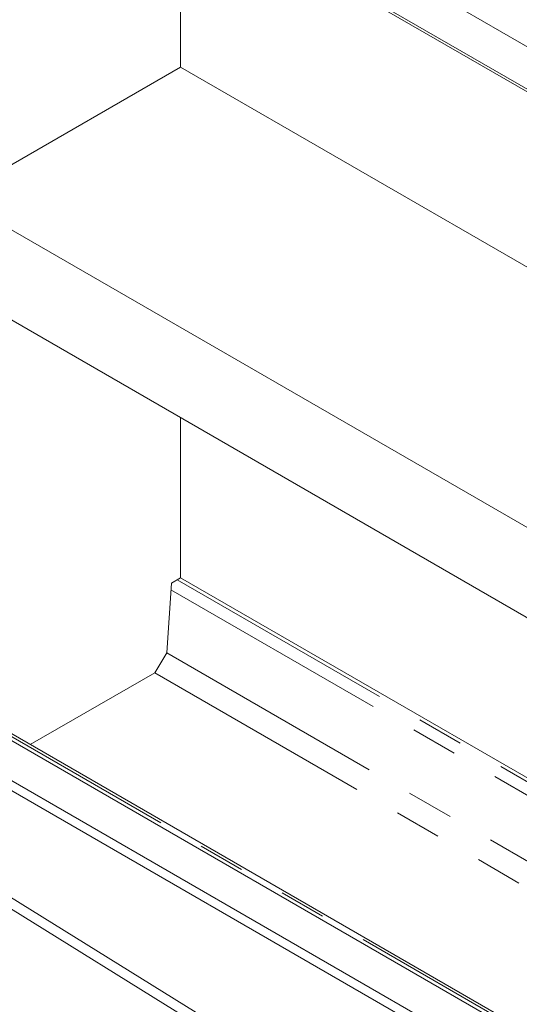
# Model space of a CAD drawing. Header units: millimetres. Extents: x 450 to 25135, y 150 to 17673.
# Tile 156 of 256: x 6570 to 6977, y 11225 to 12028. Entities that reach past the tile are written whole.
import ezdxf

# ---------------------------------------------------------------- set-up
doc = ezdxf.new("R2010")
doc.units = ezdxf.units.MM
doc.linetypes.add('SLD-Centrada-doble', pattern=[12.7, 6.35, -1.27, 1.27, -1.27, 1.27, -1.27])
doc.linetypes.add('SLD-Continua', pattern=[0])
doc.layers.add('OCULTA', color=8, linetype='SLD-Continua')

msp = doc.modelspace()

# ---------------------------------------------------------------- linework, layer by layer
at = {"color": 7, "linetype": 'SLD-Continua', "lineweight": 18, "ltscale": 30}
for p, q in [((7168.99, 11898.97), (5669.11, 12764.83)), ((5654.11, 12738.85), (7168.99, 11864.33))]:
    msp.add_line(p, q, dxfattribs=at)
at = {"layer": 'OCULTA', "linetype": 'SLD-Continua', "lineweight": 18, "ltscale": 30}
for p, q in [((7164.04, 11864.9), (5749.83, 12681.31)), ((7164.04, 11864.9), (5749.83, 12681.31)), ((7164.04, 11864.9), (5749.83, 12681.31)), ((7164.04, 11864.9), (5749.83, 12681.31)), ((6700.88, 11989.34), (6700.88, 12132.27)), ((6700.88, 11989.34), (6700.88, 12132.27)), ((6700.88, 11989.34), (6700.88, 12132.27)), ((6700.88, 11989.34), (6700.88, 12132.27)), ((5588.05, 12003.07), (7164.04, 11093.27)), ((5588.05, 12003.07), (7164.04, 11093.27)), ((5588.05, 12003.07), (7164.04, 11093.27)), ((5588.05, 12003.07), (7164.04, 11093.27)), ((6517.04, 11883.21), (6700.88, 11989.34)), ((6517.04, 11883.21), (6700.88, 11989.34)), ((6517.04, 11883.21), (6700.88, 11989.34)), ((6517.04, 11883.21), (6700.88, 11989.34)), ((7164.04, 11721.97), (6700.88, 11989.34)), ((7164.04, 11721.97), (6700.88, 11989.34)), ((7164.04, 11721.97), (6700.88, 11989.34)), ((7164.04, 11721.97), (6700.88, 11989.34)), ((7185.25, 11048.36), (5588.05, 11970.4)), ((7185.25, 11040.19), (5588.05, 11962.24)), ((7164.04, 11509.7), (6517.04, 11883.21)), ((7164.04, 11509.7), (6517.04, 11883.21)), ((7164.04, 11509.7), (6517.04, 11883.21)), ((7164.04, 11509.7), (6517.04, 11883.21)), ((7164.04, 11436.21), (6517.04, 11809.72)), ((7164.04, 11436.21), (6517.04, 11809.72)), ((7164.04, 11436.21), (6517.04, 11809.72)), ((7164.04, 11436.21), (6517.04, 11809.72)), ((6700.88, 11572.91), (6700.88, 11703.59)), ((6700.88, 11572.91), (6700.88, 11703.59)), ((6700.88, 11572.91), (6700.88, 11703.59)), ((6700.88, 11572.91), (6700.88, 11703.59)), ((6700.88, 11572.91), (6693.53, 11568.66)), ((6700.88, 11572.91), (6693.53, 11568.66)), ((6700.88, 11572.91), (6693.53, 11568.66)), ((6700.88, 11572.91), (6693.53, 11568.66)), ((6700.88, 11572.91), (7164.04, 11305.53)), ((6700.88, 11572.91), (7164.04, 11305.53)), ((6700.88, 11572.91), (7164.04, 11305.53)), ((6700.88, 11572.91), (7164.04, 11305.53)), ((6693.53, 11568.66), (6689.73, 11511.67)), ((6693.53, 11568.66), (6689.73, 11511.67)), ((6693.53, 11568.66), (6689.73, 11511.67)), ((6693.53, 11568.66), (6689.73, 11511.67)), ((6222.7, 11514.07), (6944.82, 11065.84)), ((6222.7, 11514.07), (6944.82, 11065.84)), ((6222.7, 11514.07), (6944.82, 11065.84)), ((6222.7, 11514.07), (6944.82, 11065.84)), ((6232.19, 11517.38), (6947.59, 11073.32)), ((6232.19, 11517.38), (6947.59, 11073.32)), ((6232.19, 11517.38), (6947.59, 11073.32)), ((6232.19, 11517.38), (6947.59, 11073.32)), ((6679.87, 11495.45), (6689.73, 11511.67)), ((6679.87, 11495.45), (6689.73, 11511.67)), ((6679.87, 11495.45), (6689.73, 11511.67)), ((6679.87, 11495.45), (6689.73, 11511.67)), ((6679.87, 11495.45), (6578.45, 11436.9)), ((6679.87, 11495.45), (6578.45, 11436.9)), ((6679.87, 11495.45), (6578.45, 11436.9)), ((6679.87, 11495.45), (6578.45, 11436.9)), ((7164.04, 11098.85), (6521.87, 11469.56)), ((7164.04, 11098.85), (6521.87, 11469.56)), ((7164.04, 11098.85), (6521.87, 11469.56)), ((7164.04, 11098.85), (6521.87, 11469.56))]:
    msp.add_line(p, q, dxfattribs=at)
at = {"layer": 'OCULTA', "linetype": 'SLD-Centrada-doble', "lineweight": 18, "ltscale": 30}
for p, q in [((6698.1, 11571.3), (7164.04, 11302.32)), ((6698.1, 11571.3), (7164.04, 11302.32)), ((6698.1, 11571.3), (7164.04, 11302.32)), ((6698.1, 11571.3), (7164.04, 11302.32)), ((6693.17, 11563.19), (7164.04, 11291.36)), ((6693.17, 11563.19), (7164.04, 11291.36)), ((6693.17, 11563.19), (7164.04, 11291.36)), ((6693.17, 11563.19), (7164.04, 11291.36)), ((6689.73, 11511.67), (7164.04, 11237.86)), ((6689.73, 11511.67), (7164.04, 11237.86)), ((6689.73, 11511.67), (7164.04, 11237.86)), ((6689.73, 11511.67), (7164.04, 11237.86)), ((6679.87, 11495.45), (7164.04, 11215.94)), ((6679.87, 11495.45), (7164.04, 11215.94)), ((6679.87, 11495.45), (7164.04, 11215.94)), ((6679.87, 11495.45), (7164.04, 11215.94)), ((6519.82, 11468.38), (7164.04, 11096.48)), ((6519.82, 11468.38), (7164.04, 11096.48)), ((6519.82, 11468.38), (7164.04, 11096.48)), ((6519.82, 11468.38), (7164.04, 11096.48))]:
    msp.add_line(p, q, dxfattribs=at)

doc.saveas('drawing.dxf')
